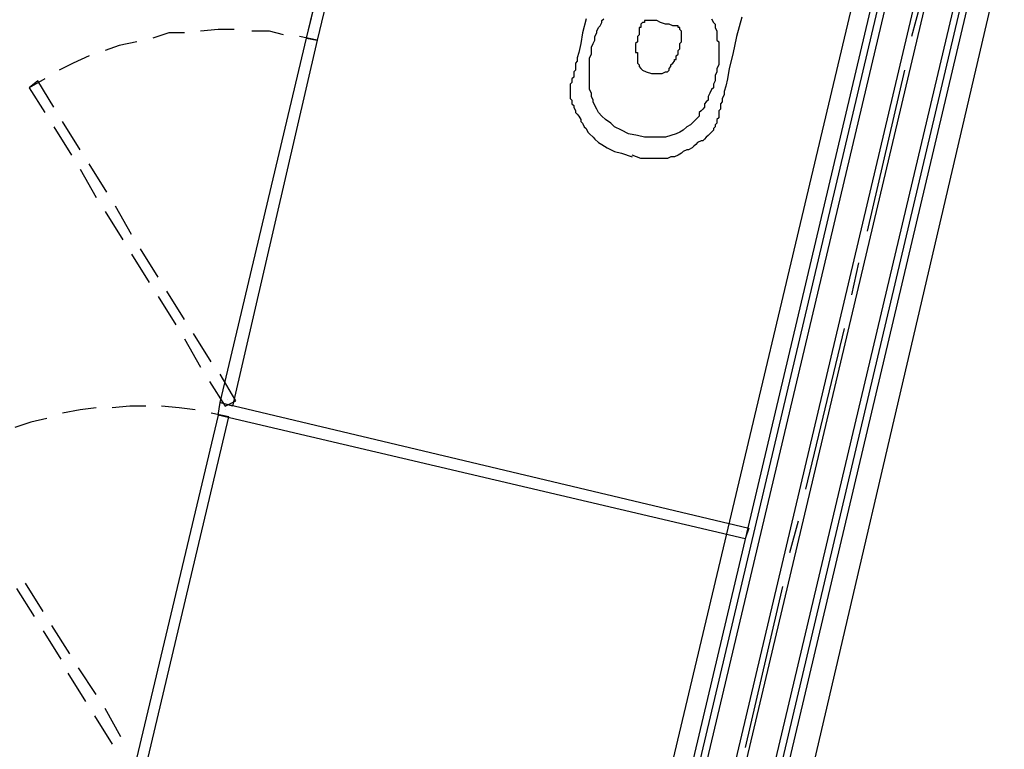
# Model space of a CAD drawing. Header units: feet. Extents: x -79 to 198, y -22 to 181.
# Tile 29 of 203: x 54.69 to 62.11, y 20.8 to 26.3. Entities that reach past the tile are written whole.
import ezdxf

# ---------------------------------------------------------------- set-up
doc = ezdxf.new("R2010")
doc.units = ezdxf.units.FT
for name, color, linetype in [('A-AREA-COMUN', 252, 'CONTINUOUS'), ('A-AREA-UNIDAD', 30, 'CONTINUOUS'), ('A-LINEA', 7, 'CONTINUOUS')]:
    doc.layers.add(name, color=color, linetype=linetype)

msp = doc.modelspace()

# ---------------------------------------------------------------- linework, layer by layer
at = {"layer": 'A-AREA-COMUN'}
msp.add_lwpolyline([(65.52, 41.44), (59.728, 16.64), (56.352, 16.8356), (56.32, 16.48), (63.04, 16.0889), (68.48, 16.1244), (71.808, 16.4089), (71.84, 16.9956), (72.88, 17.12), (72.88, 17.4044), (69.84, 18.1156), (69.792, 19.2), (70.16, 20.5156), (71.712, 20.4089), (72.128, 22.2044), (72.352, 22.5244), (73.92, 30.0444)], dxfattribs=at)
at = {"layer": 'A-AREA-UNIDAD'}
msp.add_lwpolyline([(23.392, 28.4089), (25.28, 25.4756), (25.6, 25.44), (25.632, 24.96), (27.68, 22.24), (28, 22.2044), (28.08, 21.7244), (39.712, 18.9689), (47.68, 17.5644), (55.712, 16.5156), (55.808, 17.0489), (56.4, 17.0844), (56.448, 17.28), (58.752, 17.0844), (61.952, 30.56)], dxfattribs=at)
at = {"layer": 'A-LINEA'}
for p, q in [((67, 51.3378), (58.8667, 16.9244)), ((67.0533, 51.3244), (58.92, 16.9244)), ((67.1067, 51.3111), (58.9733, 16.9244)), ((67.3067, 51.2578), (59.1867, 16.9111)), ((67.3867, 51.2444), (59.2667, 16.9111)), ((67.6, 51.1911), (59.48, 16.8978)), ((67.64, 51.1778), (59.5333, 16.8978)), ((67.6933, 51.1644), (59.5867, 16.8978)), ((56.8533, 26.1644), (57.36, 28.2844)), ((61.48, 26.4178), (61.4133, 26.1778)), ((56.9333, 26.1511), (56.8, 26.1778)), ((56.8933, 26.1111), (56.8933, 26.1111)), ((61.36, 25.9244), (61.08, 24.7111)), ((54.88, 25.8578), (54.76, 25.7911)), ((54.76, 25.7911), (54.88, 25.6044)), ((55.1467, 25.3244), (55.0133, 25.5378)), ((54.9467, 25.4978), (55.08, 25.2844)), ((55.1467, 25.1778), (55.2667, 24.9644)), ((55.3467, 25.0044), (55.2133, 25.2178)), ((55.5333, 24.6844), (55.4133, 24.8978)), ((55.3333, 24.8578), (55.4667, 24.6444)), ((55.7333, 24.3644), (55.6, 24.5778)), ((55.5333, 24.5378), (55.6667, 24.3244)), ((61.0133, 24.4711), (60.96, 24.2311)), ((55.7333, 24.2178), (55.8667, 24.0044)), ((55.9333, 24.0444), (55.8, 24.2578)), ((56.1333, 23.7244), (56, 23.9378)), ((60.9067, 23.9778), (60.6133, 22.7644)), ((55.9333, 23.8978), (56.0533, 23.6844)), ((56.2533, 23.4444), (56.2533, 23.4444)), ((56.2667, 23.3111), (56.1333, 23.3378)), ((56.24, 23.3644), (56.24, 23.3644)), ((60.56, 22.5244), (60.4933, 22.2844)), ((60.1333, 22.4444), (60.1333, 22.4444)), ((54.8667, 21.8444), (54.7333, 22.0578)), ((54.6667, 22.0178), (54.8, 21.8044)), ((60.44, 22.0311), (60.16, 20.8178)), ((54.8667, 21.6978), (55, 21.4844)), ((55.0667, 21.5244), (54.9333, 21.7378)), ((55.2667, 21.2178), (55.1333, 21.4178)), ((55.0533, 21.3778), (55.1867, 21.1644)), ((55.4533, 20.8978), (55.3333, 21.1111)), ((55.2533, 21.0578), (55.3867, 20.8444))]:
    msp.add_line(p, q, dxfattribs=at)
for points in [[(56.8533, 26.1644), (57.36, 28.2844), (57.44, 28.2578), (56.9333, 26.1511), (56.8533, 26.1644)], [(58.96, 26.3111), (58.9333, 26.2044), (58.92, 26.1244), (58.9067, 26.0578), (58.8933, 26.0178), (58.8933, 25.9911), (58.88, 25.9778), (58.88, 25.9644), (58.88, 25.9511), (58.88, 25.9378), (58.88, 25.9244), (58.8667, 25.9111), (58.8667, 25.8978), (58.8667, 25.8844), (58.8667, 25.8711), (58.8533, 25.8578), (58.8533, 25.8444), (58.8533, 25.8311), (58.84, 25.8178), (58.84, 25.8044), (58.84, 25.7778), (58.84, 25.7644), (58.84, 25.7511), (58.84, 25.7378), (58.84, 25.7244), (58.84, 25.7111), (58.8533, 25.6978), (58.8533, 25.6711), (58.8667, 25.6578), (58.8667, 25.6444), (58.88, 25.6178), (58.88, 25.6044), (58.8933, 25.5911), (58.9067, 25.5778), (58.92, 25.5511), (58.92, 25.5378), (58.9333, 25.5244), (58.9467, 25.4978), (58.96, 25.4844), (58.9733, 25.4578), (58.9867, 25.4444), (59.0133, 25.4178), (59.0267, 25.4044), (59.0533, 25.3778), (59.08, 25.3644), (59.12, 25.3378), (59.1733, 25.3111), (59.2267, 25.2978), (59.3067, 25.2711)], [(59.9067, 26.3111), (59.92, 26.2844), (59.9333, 26.2711), (59.9333, 26.2444), (59.9467, 26.2178), (59.9467, 26.1911), (59.9467, 26.1778), (59.9467, 26.1511), (59.96, 26.1378), (59.96, 26.1111), (59.96, 26.0978), (59.96, 26.0711), (59.96, 26.0578), (59.96, 26.0311), (59.96, 26.0044), (59.96, 25.9778), (59.96, 25.9644), (59.9467, 25.9378), (59.9467, 25.9111), (59.9333, 25.8844), (59.9333, 25.8444), (59.92, 25.8178), (59.92, 25.7911), (59.9067, 25.7778), (59.8933, 25.7511), (59.88, 25.7244), (59.88, 25.6978), (59.8667, 25.6844), (59.8533, 25.6711), (59.8533, 25.6444), (59.84, 25.6311), (59.8267, 25.6178), (59.8133, 25.6044), (59.8133, 25.5778), (59.8, 25.5644), (59.7867, 25.5511), (59.7733, 25.5378), (59.76, 25.5244), (59.7467, 25.5111), (59.72, 25.4978), (59.6933, 25.4711), (59.6667, 25.4578), (59.64, 25.4444), (59.6, 25.4311), (59.56, 25.4178), (59.52, 25.4178), (59.4667, 25.4178), (59.4, 25.4178), (59.3467, 25.4311), (59.28, 25.4444), (59.2267, 25.4711), (59.1733, 25.4978), (59.1467, 25.5244), (59.1067, 25.5511), (59.08, 25.5778), (59.0533, 25.6044), (59.04, 25.6311), (59.0267, 25.6578), (59.0133, 25.6844), (59.0133, 25.6978), (59, 25.7244), (59, 25.7378), (59, 25.7511), (58.9867, 25.7778), (58.9867, 25.7911), (58.9867, 25.8178), (58.9867, 25.8311), (58.9867, 25.8444), (58.9867, 25.8711), (58.9867, 25.8978), (58.9867, 25.9111), (58.9867, 25.9378), (58.9867, 25.9644), (58.9867, 25.9911), (58.9867, 26.0178), (59, 26.0444), (59, 26.0711), (59, 26.0978), (59.0133, 26.1244), (59.0267, 26.1511), (59.0267, 26.1778), (59.04, 26.2044), (59.04, 26.2178), (59.0533, 26.2444), (59.0667, 26.2578), (59.08, 26.2844), (59.08, 26.2978), (59.0933, 26.3111)], [(60.1333, 26.3244), (60.0933, 26.1778), (60.0667, 26.0444), (60.04, 25.9378), (60.0267, 25.8578), (60.0133, 25.8044), (60, 25.7644), (60, 25.7378), (59.9867, 25.7111), (59.9867, 25.6978), (59.9867, 25.6844), (59.9733, 25.6711), (59.9733, 25.6578), (59.9733, 25.6444), (59.9733, 25.6311), (59.96, 25.6178), (59.96, 25.5911), (59.96, 25.5778), (59.96, 25.5644), (59.9467, 25.5511), (59.9467, 25.5378), (59.9467, 25.5244), (59.9333, 25.5111), (59.9333, 25.4978), (59.92, 25.4844), (59.92, 25.4711), (59.9067, 25.4578), (59.8933, 25.4444), (59.88, 25.4311), (59.8667, 25.4178), (59.8533, 25.4044), (59.84, 25.3911), (59.8267, 25.3911), (59.8, 25.3778), (59.7867, 25.3644), (59.7733, 25.3511), (59.76, 25.3378), (59.7333, 25.3244), (59.72, 25.3244), (59.6933, 25.3111), (59.68, 25.2978), (59.6533, 25.2844), (59.6267, 25.2711), (59.6, 25.2711), (59.5733, 25.2578), (59.5333, 25.2578), (59.4933, 25.2578), (59.44, 25.2578), (59.3733, 25.2578), (59.3067, 25.2844)], [(59.44, 26.2978), (59.4267, 26.2978), (59.4133, 26.2978), (59.4, 26.2978), (59.4, 26.2844), (59.3867, 26.2844), (59.3733, 26.2711), (59.3733, 26.2578), (59.3733, 26.2444), (59.36, 26.2444), (59.36, 26.2311), (59.36, 26.2178), (59.36, 26.2044), (59.36, 26.1911), (59.3467, 26.1778), (59.3467, 26.1644), (59.3467, 26.1511), (59.3467, 26.1378), (59.3333, 26.1244), (59.3333, 26.1111), (59.3333, 26.0978), (59.3333, 26.0844), (59.3333, 26.0711), (59.3333, 26.0578), (59.3467, 26.0578), (59.3467, 26.0444), (59.3467, 26.0311), (59.3467, 26.0178), (59.3467, 26.0044), (59.3467, 25.9911), (59.3467, 25.9778), (59.36, 25.9644), (59.36, 25.9511), (59.3733, 25.9378), (59.3867, 25.9244), (59.4133, 25.9111), (59.4533, 25.8978), (59.4933, 25.8978), (59.52, 25.8978), (59.5333, 25.8978), (59.56, 25.9111), (59.5733, 25.9111), (59.5867, 25.9244), (59.5867, 25.9378), (59.6, 25.9511), (59.6, 25.9644), (59.6133, 25.9778), (59.6267, 25.9911), (59.6267, 26.0044), (59.64, 26.0044), (59.64, 26.0178), (59.64, 26.0311), (59.6533, 26.0444), (59.6533, 26.0578), (59.6533, 26.0711), (59.6667, 26.0844), (59.6667, 26.0978), (59.6667, 26.1111), (59.6667, 26.1244), (59.68, 26.1378), (59.68, 26.1511), (59.68, 26.1644), (59.68, 26.1778), (59.68, 26.1911), (59.68, 26.2044), (59.68, 26.2178), (59.6667, 26.2311), (59.6667, 26.2444), (59.6533, 26.2444), (59.6533, 26.2578), (59.64, 26.2578), (59.6133, 26.2578), (59.5867, 26.2711), (59.56, 26.2711), (59.52, 26.2844), (59.4933, 26.2978), (59.4667, 26.2978), (59.4533, 26.2978), (59.44, 26.2978)], [(56.3067, 26.2311), (56.1867, 26.2311), (56.0533, 26.2178)], [(56.68, 26.1911), (56.5733, 26.2178), (56.44, 26.2178)], [(55.5733, 26.1378), (55.44, 26.1111), (55.3333, 26.0711)], [(55.9333, 26.2044), (55.8133, 26.2044), (55.6933, 26.1644)], [(56.2, 23.4178), (56.8533, 26.1644), (56.9333, 26.1511), (56.2933, 23.3911), (56.2, 23.4178)], [(56.9067, 26.2044), (56.9067, 26.2044), (56.9067, 26.2044)], [(55.2133, 26.0311), (55.0933, 25.9778), (54.9867, 25.9244)], [(54.9467, 25.6444), (54.8267, 25.8444), (54.76, 25.7911)], [(56.12, 23.5778), (56.24, 23.3911), (56.32, 23.4311), (56.2, 23.6311)], [(55.64, 23.3911), (55.52, 23.3911), (55.3867, 23.3778)], [(56.0133, 23.3644), (55.8933, 23.3778), (55.76, 23.3911)], [(56.2, 23.4178), (60.1867, 22.4711), (60.16, 22.3911), (56.1867, 23.3244), (56.2, 23.4178)], [(55.2667, 23.3778), (55.1467, 23.3644), (55.0133, 23.3378)], [(56.1867, 23.3244), (55.5333, 20.5778), (55.6133, 20.5511), (56.2667, 23.3111), (56.1867, 23.3244)], [(54.8933, 23.2978), (54.7733, 23.2711), (54.6533, 23.2311)]]:
    msp.add_lwpolyline(points, dxfattribs=at)

doc.saveas('drawing.dxf')
